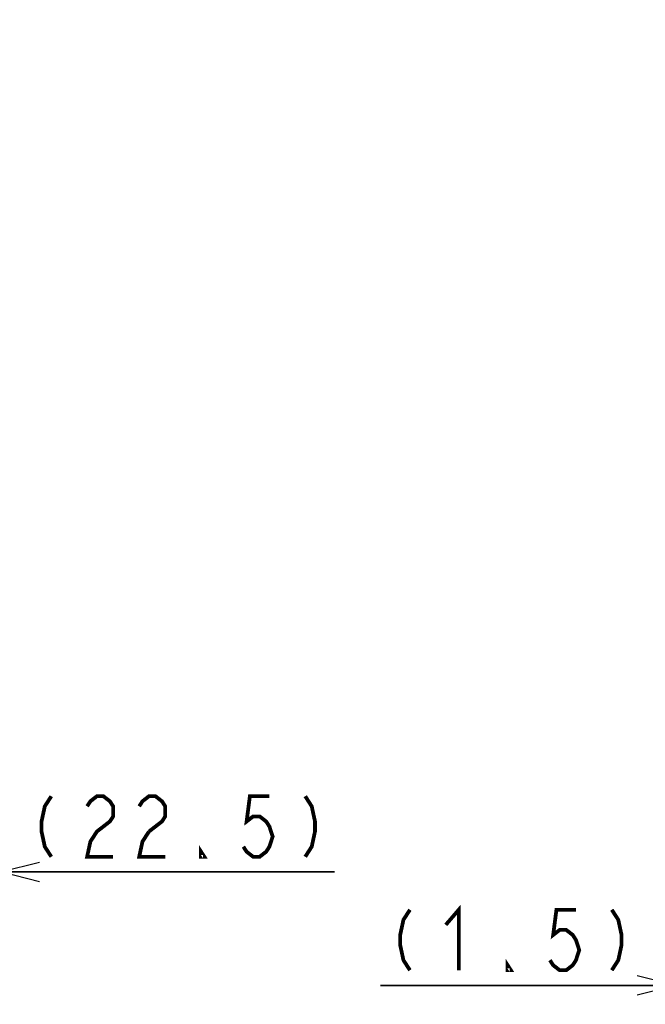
# Model space of a CAD drawing. Extents: x 0 to 420, y 0 to 297.
# Tile 17 of 62: x 116 to 149, y 124 to 176. Entities that reach past the tile are written whole.
import ezdxf

# ---------------------------------------------------------------- set-up
doc = ezdxf.new("R2010")
doc.units = 0
doc.header["$LTSCALE"] = 23.1
doc.layers.get('0').update_dxf_attribs({"linetype": 'CONTINUOUS'})
doc.layers.add('ALL_DIM', color=7, linetype='CONTINUOUS')
doc.dimstyles.get("Standard").update_dxf_attribs({"dimtxt": 2.5, "dimasz": 2.5, "dimexe": 1.25, "dimexo": 0.625, "dimtad": 1, "dimcen": 2.5, "dimazin": 3, "dimtfac": 1, "dimtmove": 0, "dimatfit": 3})

# ---------------------------------------------------------------- blocks, each defined once
blk = doc.blocks.new('_OPEN')
at = {"color": 0, "linetype": 'BYBLOCK'}
for p, q in [((0, 0), (-1, 0.25)), ((-1, -0.25), (0, 0)), ((-1, 0), (0, 0))]:
    blk.add_line(p, q, dxfattribs=at)
blk = doc.blocks.new('*D29')
at = {"layer": 'ALL_DIM', "color": 2, "linetype": 'CONTINUOUS'}
for p, q in [((114.967, 149.442), (114.967, 130.127)), ((109.342, 142.317), (109.342, 130.127)), ((109.342, 131.127), (104.342, 131.127)), ((104.342, 131.127), (112.154, 131.127)), ((132.547, 131.127), (112.154, 131.127)), ((114.967, 131.127), (132.547, 131.127))]:
    blk.add_line(p, q, dxfattribs=at)
at = {"layer": 'ALL_DIM', "color": 2, "linetype": 'CONTINUOUS', "xscale": 2, "yscale": 2, "zscale": 2}
blk.add_blockref('_OPEN', (109.342, 131.127), dxfattribs=at)
at = {"layer": 'ALL_DIM', "color": 2, "linetype": 'CONTINUOUS', "xscale": 2, "yscale": 2, "zscale": 2, "rotation": 180}
blk.add_blockref('_OPEN', (114.967, 131.127), dxfattribs=at)
blk = doc.blocks.new('*D37')
at = {"color": 2, "linetype": 'CONTINUOUS'}
for p, q in [((150.535, 194.763), (150.535, 124.127)), ((150.91, 147.698), (150.91, 124.127)), ((150.535, 125.127), (134.985, 125.127)), ((134.985, 125.127), (150.722, 125.127)), ((155.91, 125.127), (150.722, 125.127)), ((150.91, 125.127), (155.91, 125.127))]:
    blk.add_line(p, q, dxfattribs=at)
at = {"color": 2, "linetype": 'CONTINUOUS', "xscale": 2, "yscale": 2, "zscale": 2}
blk.add_blockref('_OPEN', (150.535, 125.127), dxfattribs=at)
at = {"color": 2, "linetype": 'CONTINUOUS', "xscale": 2, "yscale": 2, "zscale": 2, "rotation": 180}
blk.add_blockref('_OPEN', (150.91, 125.127), dxfattribs=at)

msp = doc.modelspace()

# ---------------------------------------------------------------- linework, layer by layer
at = {"color": 2, "linetype": 'CONTINUOUS', "const_width": 0.2}
for points in [[(136.533, 129.127), (136.189, 128.594), (136.017, 127.794), (136.017, 127.261), (136.189, 126.461), (136.533, 125.927)], [(138.425, 128.327), (139.113, 129.127), (139.113, 125.927)], [(145.305, 129.127), (144.273, 129.127), (144.101, 127.794), (144.445, 128.061), (144.789, 128.061), (145.133, 127.794), (145.305, 127.527), (145.477, 126.994), (145.305, 126.461), (145.133, 126.194), (144.789, 125.927), (144.445, 125.927), (144.101, 126.194), (143.929, 126.461)], [(147.197, 129.127), (147.541, 128.594), (147.713, 127.794), (147.713, 127.261), (147.541, 126.461), (147.197, 125.927)], [(141.865, 125.927), (141.693, 125.927), (141.693, 126.194), (141.865, 125.927)]]:
    msp.add_lwpolyline(points, dxfattribs=at)
at = {"layer": 'ALL_DIM', "color": 2, "linetype": 'CONTINUOUS', "const_width": 0.2}
for points in [[(117.583, 135.127), (117.239, 134.594), (117.067, 133.794), (117.067, 133.261), (117.239, 132.461), (117.583, 131.927)], [(119.475, 134.594), (119.647, 134.861), (119.991, 135.127), (120.335, 135.127), (120.679, 134.861), (120.851, 134.594), (120.851, 134.061), (120.679, 133.794), (120.335, 133.527), (119.991, 133.261), (119.647, 132.727), (119.475, 131.927), (120.851, 131.927)], [(122.227, 134.594), (122.399, 134.861), (122.743, 135.127), (123.087, 135.127), (123.431, 134.861), (123.603, 134.594), (123.603, 134.061), (123.431, 133.794), (122.743, 133.261)], [(129.107, 135.127), (128.075, 135.127), (127.903, 133.794), (128.247, 134.061), (128.591, 134.061), (128.935, 133.794), (129.107, 133.527), (129.279, 132.994), (129.107, 132.461), (128.935, 132.194), (128.591, 131.927), (128.247, 131.927), (127.903, 132.194), (127.731, 132.461)], [(130.999, 135.127), (131.343, 134.594), (131.515, 133.794), (131.515, 133.261), (131.343, 132.461), (130.999, 131.927)], [(122.743, 133.261), (122.399, 132.727), (122.227, 131.927), (123.603, 131.927)], [(125.667, 131.927), (125.495, 131.927), (125.495, 132.194), (125.667, 131.927)]]:
    msp.add_lwpolyline(points, dxfattribs=at)

# ---------------------------------------------------------------- dimensions: what is measured, and where the dimension line sits
at = {"color": 2, "linetype": 'CONTINUOUS'}
dim = msp.add_linear_dim(base=(150.5347654, 125.12721454), p1=(150.90976539, 148.69755724), p2=(150.5347654, 195.76347579), angle=180, dimstyle='Standard', dxfattribs=at)
dim.commit()
dim.dimension.update_dxf_attribs({"geometry": '*D37', "text_midpoint": (134.98493134, 125.12721454), "dimtype": 128})
at = {"layer": 'ALL_DIM', "color": 2, "linetype": 'CONTINUOUS'}
dim = msp.add_linear_dim(base=(114.966830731, 131.127214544), p1=(109.341830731, 143.317291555), p2=(114.966830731, 150.442291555), dimstyle='Standard', dxfattribs=at)
dim.commit()
dim.dimension.update_dxf_attribs({"geometry": '*D29', "text_midpoint": (116.034618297, 131.127214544), "dimtype": 128})

doc.saveas('drawing.dxf')
